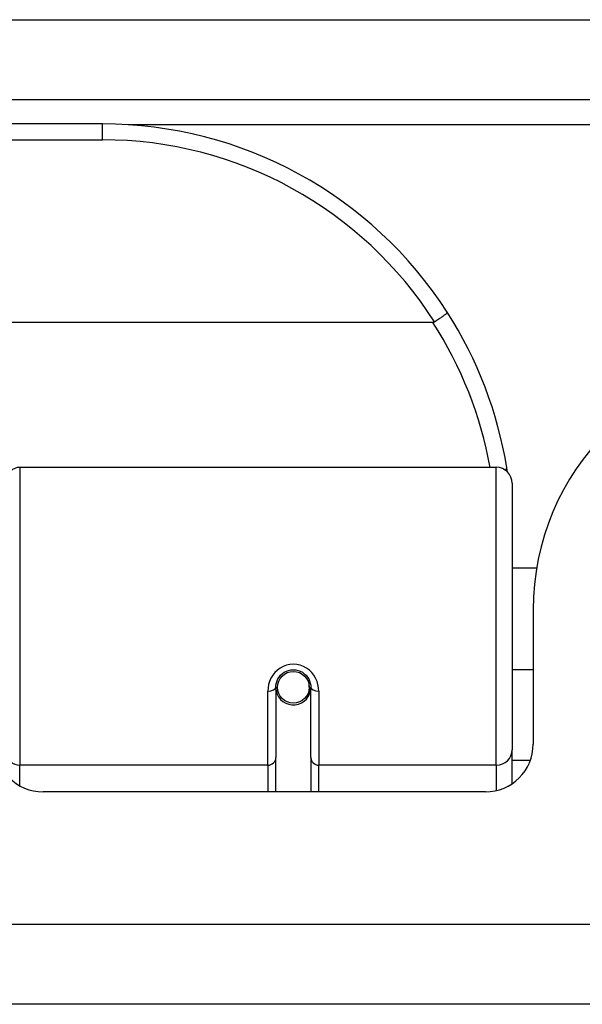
# Model space of a CAD drawing. Header units: inches. Extents: x 20 to 448, y 48 to 213.
# Tile 39 of 235: x 83.457 to 84.154, y 47.914 to 49.133. Entities that reach past the tile are written whole.
import ezdxf

# ---------------------------------------------------------------- set-up
doc = ezdxf.new("R2010")
doc.units = ezdxf.units.IN
doc.header["$MEASUREMENT"] = 0
doc.layers.add('Visible Edges(ANSI)', color=7, linetype='Continuous', lineweight=25)
doc.layers.add('Visible Tangent Edges(ANSI)', color=7, linetype='Continuous', lineweight=25)

msp = doc.modelspace()

# ---------------------------------------------------------------- linework, layer by layer
at = {"layer": 'Visible Edges(ANSI)'}
for p, q in [((61.9107, 49.0339), (103.7127, 49.0339)), ((83.5598, 49.0039), (82.0637, 49.0039)), ((83.9686, 48.7582), (81.6548, 48.7582)), ((83.4574, 48.5789), (84.047, 48.5789)), ((84.0666, 48.5592), (84.0666, 48.2293)), ((84.0971, 48.4543), (84.0666, 48.4543)), ((84.0927, 48.4024), (84.0927, 48.2364)), ((84.0927, 48.3284), (84.0666, 48.3284)), ((83.7743, 48.3067), (83.7743, 48.2198)), ((83.7767, 48.3027), (83.7743, 48.3022)), ((83.8172, 48.311), (83.8153, 48.3106)), ((83.8155, 48.3043), (83.8175, 48.3043)), ((83.8157, 48.3067), (83.8157, 48.3107)), ((83.8176, 48.2198), (83.8176, 48.3067)), ((84.0666, 48.1874), (84.0666, 48.2293)), ((83.7743, 48.1774), (83.7743, 48.2198)), ((83.8176, 48.2198), (83.8176, 48.1774)), ((84.0337, 48.1774), (83.4863, 48.1774)), ((103.6142, 47.9144), (62.0092, 47.9144))]:
    msp.add_line(p, q, dxfattribs=at)
at = {"layer": 'Visible Edges(ANSI)', "flags": 128}
for points in [[(83.9864, 48.7707), (83.9864, 48.7706), (83.9863, 48.7705), (83.9862, 48.7703), (83.986, 48.77), (83.9858, 48.7697), (83.9854, 48.7694), (83.9851, 48.769), (83.9846, 48.7686), (83.9841, 48.7682), (83.9835, 48.7677), (83.9828, 48.7672), (83.9821, 48.7667), (83.9814, 48.7661), (83.9806, 48.7655), (83.9797, 48.7649), (83.9788, 48.7642), (83.9779, 48.7636), (83.9769, 48.7629), (83.976, 48.7622), (83.9749, 48.7615), (83.9739, 48.7609), (83.9728, 48.7601), (83.9718, 48.7594), (83.9707, 48.7587)], [(83.9707, 48.7587), (83.9706, 48.7587), (83.9705, 48.7587), (83.9704, 48.7586), (83.9704, 48.7586), (83.9703, 48.7585), (83.9702, 48.7585), (83.9701, 48.7585), (83.97, 48.7584), (83.9699, 48.7584), (83.9699, 48.7584), (83.9698, 48.7583), (83.9697, 48.7583), (83.9696, 48.7583), (83.9695, 48.7583), (83.9694, 48.7583), (83.9693, 48.7583), (83.9692, 48.7582), (83.9692, 48.7582), (83.9691, 48.7582), (83.969, 48.7582), (83.9689, 48.7582), (83.9688, 48.7582), (83.9687, 48.7582), (83.9686, 48.7582)], [(84.0609, 48.5731), (84.0609, 48.5733), (84.0608, 48.5735), (84.0608, 48.5737), (84.0608, 48.5739), (84.0607, 48.5741), (84.0607, 48.5743), (84.0607, 48.5745), (84.0606, 48.5748), (84.0606, 48.575), (84.0606, 48.5752), (84.0605, 48.5754), (84.0605, 48.5756), (84.0605, 48.5758), (84.0604, 48.576), (84.0604, 48.5762), (84.0604, 48.5764), (84.0603, 48.5766), (84.0603, 48.5768), (84.0603, 48.577), (84.0603, 48.5773), (84.0602, 48.5775), (84.0602, 48.5777), (84.0601, 48.5779), (84.0601, 48.5781)], [(83.7743, 48.3067), (83.7745, 48.3093), (83.775, 48.312), (83.7758, 48.3145), (83.777, 48.317), (83.7785, 48.3194), (83.7803, 48.3216), (83.7824, 48.3236), (83.7848, 48.3252), (83.7874, 48.3266), (83.7902, 48.3275), (83.7931, 48.3282), (83.796, 48.3284), (83.799, 48.3281), (83.8019, 48.3275), (83.8046, 48.3265), (83.8072, 48.3252), (83.8096, 48.3235), (83.8117, 48.3216), (83.8135, 48.3194), (83.815, 48.317), (83.8161, 48.3145), (83.817, 48.3119), (83.8175, 48.3093), (83.8176, 48.3067)]]:
    msp.add_lwpolyline(points, dxfattribs=at)
at = {"layer": 'Visible Edges(ANSI)'}
msp.add_circle((83.796, 48.3067), 0.0197, dxfattribs=at)
for centre, radius, start, end in [((83.5598, 48.497), 0.5069, 32.6858, 90), ((83.5598, 48.497), 0.5069, 9.2068, 32.6858), ((84.4047, 48.4024), 0.312, 90, 180), ((83.4574, 48.5631), 0.0157, 90, 180), ((84.047, 48.5592), 0.0197, 0, 90), ((83.796, 48.3067), 0.0217, 191.8292, 0), ((83.4863, 48.2364), 0.0591, 180, 270), ((84.0337, 48.2364), 0.0591, 270, 0)]:
    msp.add_arc(centre, radius, start, end, dxfattribs=at)
at = {"layer": 'Visible Tangent Edges(ANSI)'}
for p, q in [((61.9107, 49.1329), (102.9456, 49.1329)), ((83.5598, 48.9842), (83.5598, 49.0039)), ((98.6834, 49.0029), (83.5916, 49.0029)), ((82.0637, 48.9842), (83.5598, 48.9842)), ((83.4574, 48.5789), (83.4574, 48.2103)), ((84.047, 48.2103), (84.047, 48.5789)), ((83.7645, 48.2103), (83.7645, 48.302)), ((83.8275, 48.302), (83.8275, 48.2103)), ((83.7645, 48.2103), (83.4574, 48.2103)), ((83.4574, 48.1849), (83.4574, 48.2103)), ((83.7645, 48.2103), (83.7645, 48.1774)), ((84.047, 48.2103), (83.8275, 48.2103)), ((83.8275, 48.1774), (83.8275, 48.2103)), ((84.047, 48.2103), (84.047, 48.1789)), ((84.0666, 48.2166), (84.0893, 48.2166)), ((62.0092, 48.0134), (103.6142, 48.0134))]:
    msp.add_line(p, q, dxfattribs=at)
at = {"layer": 'Visible Tangent Edges(ANSI)', "flags": 128}
msp.add_lwpolyline([(83.8275, 48.302), (83.8272, 48.306), (83.8265, 48.3101), (83.8253, 48.314), (83.8236, 48.3179), (83.8215, 48.3215), (83.8189, 48.3248), (83.8158, 48.3278), (83.8124, 48.3304), (83.8086, 48.3324), (83.8045, 48.334), (83.8003, 48.3349), (83.796, 48.3353), (83.7917, 48.3349), (83.7875, 48.334), (83.7835, 48.3325), (83.7797, 48.3304), (83.7762, 48.3279), (83.7731, 48.3249), (83.7705, 48.3215), (83.7683, 48.3179), (83.7666, 48.314), (83.7654, 48.3101), (83.7647, 48.306), (83.7645, 48.302)], dxfattribs=at)
at = {"layer": 'Visible Tangent Edges(ANSI)'}
for centre, start, end in [((83.5598, 48.497), 32.4989, 90), ((83.5598, 48.4932), 10.1223, 32.9448)]:
    msp.add_arc(centre, 0.4872, start, end, dxfattribs=at)
for centre, major_axis, ratio, start_param, end_param in [((84.0407, 48.5749), (0.0194, 0.0031), 0.187438, 5.738696, 6.283185), ((83.7645, 48.3067), (0.00984, 0), 0.476565, 4.712389, 6.283185), ((83.8275, 48.3067), (-0.00984, 0), 0.476565, 0, 1.570796), ((84.047, 48.2293), (0.0197, 0), 0.965926, 4.712389, 6.283185), ((83.4574, 48.2255), (-0.0157, 0), 0.965926, 0, 1.570796), ((83.7645, 48.2198), (0.00984, 0), 0.965926, 4.712389, 6.283185), ((83.8275, 48.2198), (-0.00984, 0), 0.965926, 0, 1.570796)]:
    msp.add_ellipse(centre, major_axis=major_axis, ratio=ratio, start_param=start_param, end_param=end_param, dxfattribs=at)

doc.saveas('drawing.dxf')
